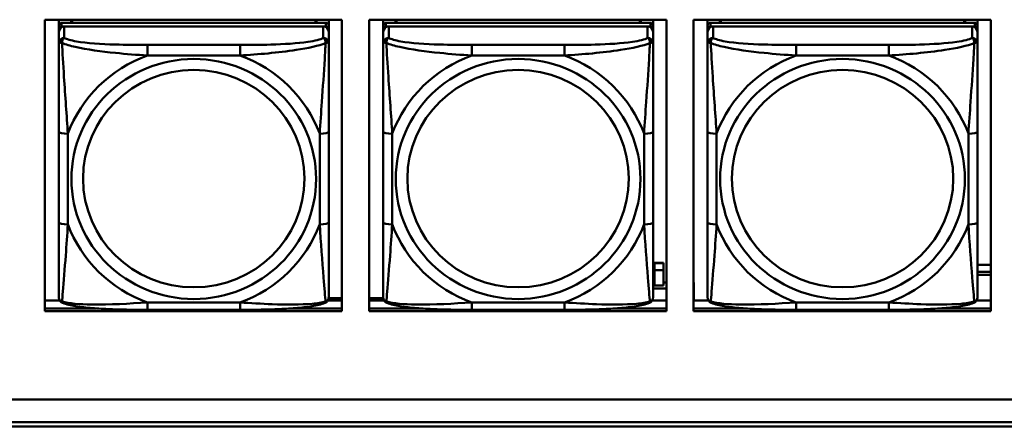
# Model space of a CAD drawing. Header units: inches. Extents: x 7.7 to 68.4, y -5.1 to 39.9.
# Tile 52 of 172: x 47.1 to 49.3, y 8.2 to 9.1. Entities that reach past the tile are written whole.
import ezdxf

# ---------------------------------------------------------------- set-up
doc = ezdxf.new("R2010")
doc.units = ezdxf.units.IN
doc.header["$MEASUREMENT"] = 0
doc.layers.add('Visible Edges(ROSSANSI)', color=7, linetype='Continuous', lineweight=50)
doc.layers.add('Visible Tangent Edges(ROSSANSI)', color=7, linetype='Continuous', lineweight=50)

msp = doc.modelspace()

# ---------------------------------------------------------------- linework, layer by layer
at = {"layer": 'Visible Edges(ROSSANSI)'}
for p, q in [((47.1562, 8.4205), (47.1562, 9.0592)), ((47.1562, 9.0592), (47.8067, 9.0592)), ((47.187, 9.0466), (47.187, 9.0592)), ((47.7717, 9.0524), (47.193, 9.0524)), ((47.2136, 9.0524), (47.2136, 9.0592)), ((47.2174, 9.0524), (47.214, 9.0592)), ((47.7506, 9.0592), (47.7473, 9.0524)), ((47.751, 9.0592), (47.751, 9.0524)), ((47.7776, 9.0592), (47.7776, 9.0466)), ((47.8067, 9.0592), (47.8067, 8.4205)), ((47.8662, 8.4205), (47.8662, 9.0592)), ((47.8662, 9.0592), (48.5167, 9.0592)), ((47.897, 9.0466), (47.897, 9.0592)), ((48.4817, 9.0524), (47.903, 9.0524)), ((47.9236, 9.0524), (47.9236, 9.0592)), ((47.9274, 9.0524), (47.924, 9.0592)), ((48.4606, 9.0592), (48.4573, 9.0524)), ((48.461, 9.0592), (48.461, 9.0524)), ((48.4876, 9.0592), (48.4876, 9.0466)), ((48.5167, 9.0592), (48.5167, 8.4205)), ((48.5762, 8.4205), (48.5762, 9.0592)), ((48.5762, 9.0592), (49.2267, 9.0592)), ((48.607, 9.0466), (48.607, 9.0592)), ((49.1917, 9.0524), (48.613, 9.0524)), ((48.6336, 9.0524), (48.6336, 9.0592)), ((48.6374, 9.0524), (48.634, 9.0592)), ((49.1706, 9.0592), (49.1673, 9.0524)), ((49.171, 9.0592), (49.171, 9.0524)), ((49.1976, 9.0592), (49.1976, 9.0466)), ((49.2267, 9.0592), (49.2267, 8.4205)), ((47.187, 9.0466), (47.187, 9.0384)), ((47.187, 9.0326), (47.187, 9.0384)), ((47.187, 9.0326), (47.187, 9.0077)), ((47.193, 9.0442), (47.7717, 9.0442)), ((47.7658, 9.0442), (47.1989, 9.0442)), ((47.7776, 9.0384), (47.7776, 9.0466)), ((47.7776, 9.0384), (47.7776, 9.0326)), ((47.7776, 9.0077), (47.7776, 9.0326)), ((47.897, 9.0466), (47.897, 9.0384)), ((47.897, 9.0326), (47.897, 9.0384)), ((47.897, 9.0326), (47.897, 9.0077)), ((47.903, 9.0442), (48.4817, 9.0442)), ((48.4758, 9.0442), (47.9089, 9.0442)), ((48.4876, 9.0384), (48.4876, 9.0466)), ((48.4876, 9.0384), (48.4876, 9.0326)), ((48.4876, 9.0077), (48.4876, 9.0326)), ((48.607, 9.0466), (48.607, 9.0384)), ((48.607, 9.0326), (48.607, 9.0384)), ((48.607, 9.0326), (48.607, 9.0077)), ((48.613, 9.0442), (49.1917, 9.0442)), ((49.1858, 9.0442), (48.6189, 9.0442)), ((49.1976, 9.0384), (49.1976, 9.0466)), ((49.1976, 9.0384), (49.1976, 9.0326)), ((49.1976, 9.0077), (49.1976, 9.0326)), ((47.187, 8.8132), (47.187, 8.6146)), ((47.7776, 8.6146), (47.7776, 8.8132)), ((47.897, 8.8132), (47.897, 8.6146)), ((48.4876, 8.6146), (48.4876, 8.8132)), ((48.607, 8.8132), (48.607, 8.6146)), ((49.1976, 8.6146), (49.1976, 8.8132)), ((48.4907, 8.5256), (48.4907, 8.5264)), ((48.5107, 8.5264), (48.4907, 8.5264)), ((48.4907, 8.5108), (48.4907, 8.5256)), ((48.4907, 8.5256), (48.5107, 8.5256)), ((48.5107, 8.5264), (48.5107, 8.5256)), ((48.5107, 8.5256), (48.5107, 8.5108)), ((49.1976, 8.5225), (49.2267, 8.5225)), ((48.4907, 8.5108), (48.5107, 8.5108)), ((48.4907, 8.4772), (48.4907, 8.5108)), ((48.5107, 8.5108), (48.5107, 8.4772)), ((49.1976, 8.5067), (49.2267, 8.5067)), ((49.2267, 8.5003), (49.1976, 8.5003)), ((48.4876, 8.4837), (48.4907, 8.4837)), ((48.4876, 8.4706), (48.5167, 8.4706)), ((48.5107, 8.4772), (48.4907, 8.4772)), ((48.5107, 8.4837), (48.5167, 8.4837)), ((48.5762, 8.4837), (48.5767, 8.4837)), ((48.5762, 8.4706), (48.5767, 8.4706)), ((48.5767, 8.4837), (48.5767, 8.4706)), ((48.5767, 8.4706), (48.5767, 8.4443)), ((47.7774, 8.4489), (47.8067, 8.4489)), ((47.8662, 8.4489), (47.8972, 8.4489)), ((47.1562, 8.4443), (47.1888, 8.4443)), ((47.7758, 8.4443), (47.8067, 8.4443)), ((47.8662, 8.4443), (47.8988, 8.4443)), ((48.4858, 8.4443), (48.5167, 8.4443)), ((48.5762, 8.4443), (48.6088, 8.4443)), ((49.1958, 8.4443), (49.2267, 8.4443)), ((47.1562, 8.4266), (47.269, 8.4266)), ((47.269, 8.4266), (47.1562, 8.4266)), ((47.8067, 8.4205), (47.1562, 8.4205)), ((47.5835, 8.4237), (47.3812, 8.4237)), ((47.6956, 8.4266), (47.8067, 8.4266)), ((47.8067, 8.4266), (47.6956, 8.4266)), ((47.8662, 8.4266), (47.979, 8.4266)), ((47.979, 8.4266), (47.8662, 8.4266)), ((48.5167, 8.4205), (47.8662, 8.4205)), ((48.2935, 8.4237), (48.0912, 8.4237)), ((48.4056, 8.4266), (48.5167, 8.4266)), ((48.5167, 8.4266), (48.4056, 8.4266)), ((48.5762, 8.4266), (48.689, 8.4266)), ((48.689, 8.4266), (48.5762, 8.4266)), ((49.2267, 8.4205), (48.5762, 8.4205)), ((49.0035, 8.4237), (48.8012, 8.4237)), ((49.1156, 8.4266), (49.2267, 8.4266)), ((49.2267, 8.4266), (49.1156, 8.4266)), ((52.3123, 8.2268), (40.4175, 8.2268)), ((40.4176, 8.2271), (52.3123, 8.2271)), ((40.4676, 8.1777), (52.3622, 8.1777)), ((52.3623, 8.1683), (40.4676, 8.1683))]:
    msp.add_line(p, q, dxfattribs=at)
for centre, major_axis, start_param, end_param in [((47.193, 9.0466), (-0.00591, 0), 4.712389, 6.283185), ((47.7717, 9.0466), (0.00591, 0), 0, 1.570796), ((47.903, 9.0466), (-0.00591, 0), 4.712389, 6.283185), ((48.4817, 9.0466), (0.00591, 0), 0, 1.570796), ((48.613, 9.0466), (-0.00591, 0), 4.712389, 6.283185), ((49.1917, 9.0466), (0.00591, 0), 0, 1.570796), ((47.193, 9.0384), (-0.00591, 0), 4.712389, 6.283185), ((47.1989, 9.0326), (-0.0118, 0), 4.712389, 6.283185), ((47.7658, 9.0326), (0.0118, 0), 0, 1.570796), ((47.7717, 9.0384), (0.00591, 0), 0, 1.570796), ((47.903, 9.0384), (-0.00591, 0), 4.712389, 6.283185), ((47.9089, 9.0326), (-0.0118, 0), 4.712389, 6.283185), ((48.4758, 9.0326), (0.0118, 0), 0, 1.570796), ((48.4817, 9.0384), (0.00591, 0), 0, 1.570796), ((48.613, 9.0384), (-0.00591, 0), 4.712389, 6.283185), ((48.6189, 9.0326), (-0.0118, 0), 4.712389, 6.283185), ((49.1858, 9.0326), (0.0118, 0), 0, 1.570796), ((49.1917, 9.0384), (0.00591, 0), 0, 1.570796)]:
    msp.add_ellipse(centre, major_axis=major_axis, ratio=0.981793, start_param=start_param, end_param=end_param, dxfattribs=at)
for points, knots in [([(47.187, 9.0077), (47.187, 8.9986), (47.187, 8.9833), (47.187, 8.9662), (47.187, 8.9398), (47.187, 8.9095), (47.187, 8.8801), (47.187, 8.8576), (47.187, 8.8352), (47.187, 8.8132)], [-0.7968224, -0.7968224, -0.7968224, -0.7968224, -0.6514613, -0.6514613, -0.6514613, -0.427691, -0.427691, -0.427691, -0.2569517, -0.2569517, -0.2569517, -0.2569517]), ([(47.7776, 8.8132), (47.7776, 8.8365), (47.7776, 8.8602), (47.7776, 8.8839), (47.7776, 8.915), (47.7776, 8.9473), (47.7776, 8.9741), (47.7776, 8.988), (47.7776, 9), (47.7776, 9.0077)], [0.2569537, 0.2569537, 0.2569537, 0.2569537, 0.4371919, 0.4371919, 0.4371919, 0.6739428, 0.6739428, 0.6739428, 0.7963818, 0.7963818, 0.7963818, 0.7963818]), ([(47.897, 9.0077), (47.897, 8.9986), (47.897, 8.9833), (47.897, 8.9662), (47.897, 8.9398), (47.897, 8.9095), (47.897, 8.8801), (47.897, 8.8576), (47.897, 8.8352), (47.897, 8.8132)], [-0.7968224, -0.7968224, -0.7968224, -0.7968224, -0.6514613, -0.6514613, -0.6514613, -0.427691, -0.427691, -0.427691, -0.2569517, -0.2569517, -0.2569517, -0.2569517]), ([(48.4876, 8.8132), (48.4876, 8.8365), (48.4876, 8.8602), (48.4876, 8.8839), (48.4876, 8.915), (48.4876, 8.9473), (48.4876, 8.9741), (48.4876, 8.988), (48.4876, 9), (48.4876, 9.0077)], [0.2569537, 0.2569537, 0.2569537, 0.2569537, 0.4371919, 0.4371919, 0.4371919, 0.6739428, 0.6739428, 0.6739428, 0.7963818, 0.7963818, 0.7963818, 0.7963818]), ([(48.607, 9.0077), (48.607, 8.9986), (48.607, 8.9833), (48.607, 8.9662), (48.607, 8.9398), (48.607, 8.9095), (48.607, 8.8801), (48.607, 8.8576), (48.607, 8.8352), (48.607, 8.8132)], [-0.7968224, -0.7968224, -0.7968224, -0.7968224, -0.6514613, -0.6514613, -0.6514613, -0.427691, -0.427691, -0.427691, -0.2569517, -0.2569517, -0.2569517, -0.2569517]), ([(49.1976, 8.8132), (49.1976, 8.8365), (49.1976, 8.8602), (49.1976, 8.8839), (49.1976, 8.915), (49.1976, 8.9473), (49.1976, 8.9741), (49.1976, 8.988), (49.1976, 9), (49.1976, 9.0077)], [0.2569537, 0.2569537, 0.2569537, 0.2569537, 0.4371919, 0.4371919, 0.4371919, 0.6739428, 0.6739428, 0.6739428, 0.7963818, 0.7963818, 0.7963818, 0.7963818]), ([(47.187, 8.6146), (47.187, 8.5914), (47.187, 8.568), (47.187, 8.5458), (47.187, 8.5167), (47.187, 8.4884), (47.187, 8.4695), (47.187, 8.4598), (47.187, 8.4529), (47.187, 8.4511)], [0.2569537, 0.2569537, 0.2569537, 0.2569537, 0.4371919, 0.4371919, 0.4371919, 0.6739428, 0.6739428, 0.6739428, 0.7963818, 0.7963818, 0.7963818, 0.7963818]), ([(47.7776, 8.4511), (47.7776, 8.4533), (47.7776, 8.4625), (47.7776, 8.4752), (47.7776, 8.4948), (47.7776, 8.5217), (47.7776, 8.5494), (47.7776, 8.5705), (47.7776, 8.5926), (47.7776, 8.6146)], [-0.7968224, -0.7968224, -0.7968224, -0.7968224, -0.6514613, -0.6514613, -0.6514613, -0.427691, -0.427691, -0.427691, -0.2569517, -0.2569517, -0.2569517, -0.2569517]), ([(47.897, 8.6146), (47.897, 8.5914), (47.897, 8.568), (47.897, 8.5458), (47.897, 8.5167), (47.897, 8.4884), (47.897, 8.4695), (47.897, 8.4598), (47.897, 8.4529), (47.897, 8.4511)], [0.2569537, 0.2569537, 0.2569537, 0.2569537, 0.4371919, 0.4371919, 0.4371919, 0.6739428, 0.6739428, 0.6739428, 0.7963818, 0.7963818, 0.7963818, 0.7963818]), ([(48.4876, 8.4511), (48.4876, 8.4533), (48.4876, 8.4625), (48.4876, 8.4752), (48.4876, 8.4948), (48.4876, 8.5217), (48.4876, 8.5494), (48.4876, 8.5705), (48.4876, 8.5926), (48.4876, 8.6146)], [-0.7968224, -0.7968224, -0.7968224, -0.7968224, -0.6514613, -0.6514613, -0.6514613, -0.427691, -0.427691, -0.427691, -0.2569517, -0.2569517, -0.2569517, -0.2569517]), ([(48.607, 8.6146), (48.607, 8.5914), (48.607, 8.568), (48.607, 8.5458), (48.607, 8.5167), (48.607, 8.4884), (48.607, 8.4695), (48.607, 8.4598), (48.607, 8.4529), (48.607, 8.4511)], [0.2569537, 0.2569537, 0.2569537, 0.2569537, 0.4371919, 0.4371919, 0.4371919, 0.6739428, 0.6739428, 0.6739428, 0.7963818, 0.7963818, 0.7963818, 0.7963818]), ([(49.1976, 8.4511), (49.1976, 8.4533), (49.1976, 8.4625), (49.1976, 8.4752), (49.1976, 8.4948), (49.1976, 8.5217), (49.1976, 8.5494), (49.1976, 8.5705), (49.1976, 8.5926), (49.1976, 8.6146)], [-0.7968224, -0.7968224, -0.7968224, -0.7968224, -0.6514613, -0.6514613, -0.6514613, -0.427691, -0.427691, -0.427691, -0.2569517, -0.2569517, -0.2569517, -0.2569517]), ([(47.1951, 8.4388), (47.194, 8.4392), (47.1929, 8.4399), (47.191, 8.4414), (47.1901, 8.4424), (47.1887, 8.4443), (47.1882, 8.4453), (47.1875, 8.4472), (47.1873, 8.4481), (47.1871, 8.4497), (47.187, 8.4504), (47.187, 8.4511)], [0.02510739, 0.02510739, 0.02510739, 0.02510739, 0.03073999, 0.03073999, 0.03637259, 0.03637259, 0.0420052, 0.0420052, 0.0476378, 0.0476378, 0.0532704, 0.0532704, 0.0532704, 0.0532704]), ([(47.7696, 8.4388), (47.7706, 8.4392), (47.7717, 8.4399), (47.7737, 8.4414), (47.7745, 8.4424), (47.7759, 8.4443), (47.7764, 8.4453), (47.7771, 8.4472), (47.7773, 8.4481), (47.7776, 8.4497), (47.7776, 8.4504), (47.7776, 8.4511)], [0.02510739, 0.02510739, 0.02510739, 0.02510739, 0.03073999, 0.03073999, 0.03637259, 0.03637259, 0.0420052, 0.0420052, 0.0476378, 0.0476378, 0.0532704, 0.0532704, 0.0532704, 0.0532704]), ([(47.9051, 8.4388), (47.904, 8.4392), (47.9029, 8.4399), (47.901, 8.4414), (47.9001, 8.4424), (47.8987, 8.4443), (47.8982, 8.4453), (47.8975, 8.4472), (47.8973, 8.4481), (47.8971, 8.4497), (47.897, 8.4504), (47.897, 8.4511)], [0.02510739, 0.02510739, 0.02510739, 0.02510739, 0.03073999, 0.03073999, 0.03637259, 0.03637259, 0.0420052, 0.0420052, 0.0476378, 0.0476378, 0.0532704, 0.0532704, 0.0532704, 0.0532704]), ([(48.4796, 8.4388), (48.4806, 8.4392), (48.4817, 8.4399), (48.4837, 8.4414), (48.4845, 8.4424), (48.4859, 8.4443), (48.4864, 8.4453), (48.4871, 8.4472), (48.4873, 8.4481), (48.4876, 8.4497), (48.4876, 8.4504), (48.4876, 8.4511)], [0.02510739, 0.02510739, 0.02510739, 0.02510739, 0.03073999, 0.03073999, 0.03637259, 0.03637259, 0.0420052, 0.0420052, 0.0476378, 0.0476378, 0.0532704, 0.0532704, 0.0532704, 0.0532704]), ([(48.6151, 8.4388), (48.614, 8.4392), (48.6129, 8.4399), (48.611, 8.4414), (48.6101, 8.4424), (48.6087, 8.4443), (48.6082, 8.4453), (48.6075, 8.4472), (48.6073, 8.4481), (48.6071, 8.4497), (48.607, 8.4504), (48.607, 8.4511)], [0.02510739, 0.02510739, 0.02510739, 0.02510739, 0.03073999, 0.03073999, 0.03637259, 0.03637259, 0.0420052, 0.0420052, 0.0476378, 0.0476378, 0.0532704, 0.0532704, 0.0532704, 0.0532704]), ([(49.1896, 8.4388), (49.1906, 8.4392), (49.1917, 8.4399), (49.1937, 8.4414), (49.1945, 8.4424), (49.1959, 8.4443), (49.1964, 8.4453), (49.1971, 8.4472), (49.1973, 8.4481), (49.1976, 8.4497), (49.1976, 8.4504), (49.1976, 8.4511)], [0.02510739, 0.02510739, 0.02510739, 0.02510739, 0.03073999, 0.03073999, 0.03637259, 0.03637259, 0.0420052, 0.0420052, 0.0476378, 0.0476378, 0.0532704, 0.0532704, 0.0532704, 0.0532704]), ([(47.3812, 8.4237), (47.3676, 8.4237), (47.354, 8.4237), (47.3267, 8.4241), (47.3131, 8.4244), (47.2862, 8.4255), (47.2729, 8.4262), (47.2473, 8.4283), (47.2351, 8.4297), (47.213, 8.4333), (47.2035, 8.4353), (47.1951, 8.4388)], [0.2569517, 0.2569517, 0.2569517, 0.2569517, 0.3597049, 0.3597049, 0.4624581, 0.4624581, 0.5652112, 0.5652112, 0.6679644, 0.6679644, 0.7707176, 0.7707176, 0.7707176, 0.7707176]), ([(47.7696, 8.4388), (47.7611, 8.4353), (47.7516, 8.4333), (47.7296, 8.4297), (47.7174, 8.4283), (47.6917, 8.4262), (47.6784, 8.4255), (47.6516, 8.4244), (47.638, 8.4241), (47.6107, 8.4237), (47.597, 8.4237), (47.5835, 8.4237)], [-0.7703505, -0.7703505, -0.7703505, -0.7703505, -0.6676711, -0.6676711, -0.5649918, -0.5649918, -0.4623124, -0.4623124, -0.3596331, -0.3596331, -0.2569537, -0.2569537, -0.2569537, -0.2569537]), ([(48.0912, 8.4237), (48.0776, 8.4237), (48.064, 8.4237), (48.0367, 8.4241), (48.0231, 8.4244), (47.9962, 8.4255), (47.9829, 8.4262), (47.9573, 8.4283), (47.9451, 8.4297), (47.923, 8.4333), (47.9135, 8.4353), (47.9051, 8.4388)], [0.2569517, 0.2569517, 0.2569517, 0.2569517, 0.3597049, 0.3597049, 0.4624581, 0.4624581, 0.5652112, 0.5652112, 0.6679644, 0.6679644, 0.7707176, 0.7707176, 0.7707176, 0.7707176]), ([(48.4796, 8.4388), (48.4711, 8.4353), (48.4616, 8.4333), (48.4396, 8.4297), (48.4274, 8.4283), (48.4017, 8.4262), (48.3884, 8.4255), (48.3616, 8.4244), (48.348, 8.4241), (48.3207, 8.4237), (48.307, 8.4237), (48.2935, 8.4237)], [-0.7703505, -0.7703505, -0.7703505, -0.7703505, -0.6676711, -0.6676711, -0.5649918, -0.5649918, -0.4623124, -0.4623124, -0.3596331, -0.3596331, -0.2569537, -0.2569537, -0.2569537, -0.2569537]), ([(48.8012, 8.4237), (48.7876, 8.4237), (48.774, 8.4237), (48.7467, 8.4241), (48.7331, 8.4244), (48.7062, 8.4255), (48.6929, 8.4262), (48.6673, 8.4283), (48.6551, 8.4297), (48.633, 8.4333), (48.6235, 8.4353), (48.6151, 8.4388)], [0.2569517, 0.2569517, 0.2569517, 0.2569517, 0.3597049, 0.3597049, 0.4624581, 0.4624581, 0.5652112, 0.5652112, 0.6679644, 0.6679644, 0.7707176, 0.7707176, 0.7707176, 0.7707176]), ([(49.1896, 8.4388), (49.1811, 8.4353), (49.1716, 8.4333), (49.1496, 8.4297), (49.1374, 8.4283), (49.1117, 8.4262), (49.0984, 8.4255), (49.0716, 8.4244), (49.058, 8.4241), (49.0307, 8.4237), (49.017, 8.4237), (49.0035, 8.4237)], [-0.7703505, -0.7703505, -0.7703505, -0.7703505, -0.6676711, -0.6676711, -0.5649918, -0.5649918, -0.4623124, -0.4623124, -0.3596331, -0.3596331, -0.2569537, -0.2569537, -0.2569537, -0.2569537])]:
    msp.add_open_spline(points, degree=3, knots=knots, dxfattribs=at)
at = {"layer": 'Visible Tangent Edges(ROSSANSI)'}
for p, q in [((47.193, 9.0442), (47.193, 9.0524)), ((47.7717, 9.0524), (47.7717, 9.0442)), ((47.903, 9.0442), (47.903, 9.0524)), ((48.4817, 9.0524), (48.4817, 9.0442)), ((48.613, 9.0442), (48.613, 9.0524)), ((49.1917, 9.0524), (49.1917, 9.0442)), ((47.1989, 9.0193), (47.1989, 9.0442)), ((47.7658, 9.0442), (47.7658, 9.0193)), ((47.9089, 9.0193), (47.9089, 9.0442)), ((48.4758, 9.0442), (48.4758, 9.0193)), ((48.6189, 9.0193), (48.6189, 9.0442)), ((49.1858, 9.0442), (49.1858, 9.0193)), ((47.3812, 9.0038), (47.3812, 8.9808)), ((47.5835, 9.0038), (47.3812, 9.0038)), ((47.5835, 9.0038), (47.5835, 8.9808)), ((48.0912, 9.0038), (48.0912, 8.9808)), ((48.2935, 9.0038), (48.0912, 9.0038)), ((48.2935, 9.0038), (48.2935, 8.9808)), ((48.8012, 9.0038), (48.8012, 8.9808)), ((49.0035, 9.0038), (48.8012, 9.0038)), ((49.0035, 9.0038), (49.0035, 8.9808)), ((47.3812, 8.9808), (47.5835, 8.9808)), ((48.0912, 8.9808), (48.2935, 8.9808)), ((48.8012, 8.9808), (49.0035, 8.9808)), ((47.2067, 8.6109), (47.2067, 8.8095)), ((47.7579, 8.8095), (47.7579, 8.6109)), ((47.9167, 8.6109), (47.9167, 8.8095)), ((48.4679, 8.8095), (48.4679, 8.6109)), ((48.6267, 8.6109), (48.6267, 8.8095)), ((49.1779, 8.8095), (49.1779, 8.6109)), ((47.5835, 8.4396), (47.3812, 8.4396)), ((47.3812, 8.4237), (47.3812, 8.4396)), ((47.5835, 8.4237), (47.5835, 8.4396)), ((48.2935, 8.4396), (48.0912, 8.4396)), ((48.0912, 8.4237), (48.0912, 8.4396)), ((48.2935, 8.4237), (48.2935, 8.4396)), ((49.0035, 8.4396), (48.8012, 8.4396)), ((48.8012, 8.4237), (48.8012, 8.4396)), ((49.0035, 8.4237), (49.0035, 8.4396))]:
    msp.add_line(p, q, dxfattribs=at)
for centre, major_axis, ratio, start_param, end_param in [((47.1989, 9.0077), (-0.0118, 0), 0.981793, 4.712389, 6.283185), ((47.7658, 9.0077), (0.0118, 0), 0.981793, 0, 1.570796), ((47.9089, 9.0077), (-0.0118, 0), 0.981793, 4.712389, 6.283185), ((48.4758, 9.0077), (0.0118, 0), 0.981793, 0, 1.570796), ((48.6189, 9.0077), (-0.0118, 0), 0.981793, 4.712389, 6.283185), ((49.1858, 9.0077), (0.0118, 0), 0.981793, 0, 1.570796), ((47.4823, 8.7102), (-0.2936, 0), 0.981793, 5.064156, 5.931419), ((47.4823, 8.7102), (0.2936, 0), 0.981793, 0.351767, 1.21903), ((48.1923, 8.7102), (-0.2936, 0), 0.981793, 5.064156, 5.931419), ((48.1923, 8.7102), (0.2936, 0), 0.981793, 0.351767, 1.21903), ((48.9023, 8.7102), (-0.2936, 0), 0.981793, 5.064156, 5.931419), ((48.9023, 8.7102), (0.2936, 0), 0.981793, 0.351767, 1.21903), ((47.2067, 8.8132), (-0.0197, 0), 0.189952, 0, 1.570796), ((47.7579, 8.8132), (0.0197, 0), 0.189952, 4.712389, 6.283185), ((47.9167, 8.8132), (-0.0197, 0), 0.189952, 0, 1.570796), ((48.4679, 8.8132), (0.0197, 0), 0.189952, 4.712389, 6.283185), ((48.6267, 8.8132), (-0.0197, 0), 0.189952, 0, 1.570796), ((49.1779, 8.8132), (0.0197, 0), 0.189952, 4.712389, 6.283185), ((47.2067, 8.6146), (-0.0197, 0), 0.189952, 0, 1.570796), ((47.4823, 8.7102), (-0.2936, 0), 0.981793, 0.351767, 1.21903), ((47.4823, 8.7102), (0.2936, 0), 0.981793, 5.064156, 5.931419), ((47.7579, 8.6146), (0.0197, 0), 0.189952, 4.712389, 6.283185), ((47.9167, 8.6146), (-0.0197, 0), 0.189952, 0, 1.570796), ((48.1923, 8.7102), (-0.2936, 0), 0.981793, 0.351767, 1.21903), ((48.1923, 8.7102), (0.2936, 0), 0.981793, 5.064156, 5.931419), ((48.4679, 8.6146), (0.0197, 0), 0.189952, 4.712389, 6.283185), ((48.6267, 8.6146), (-0.0197, 0), 0.189952, 0, 1.570796), ((48.9023, 8.7102), (-0.2936, 0), 0.981793, 0.351767, 1.21903), ((48.9023, 8.7102), (0.2936, 0), 0.981793, 5.064156, 5.931419), ((49.1779, 8.6146), (0.0197, 0), 0.189952, 4.712389, 6.283185)]:
    msp.add_ellipse(centre, major_axis=major_axis, ratio=ratio, start_param=start_param, end_param=end_param, dxfattribs=at)
for centre, major_axis in [((47.4823, 8.7102), (-0.2678, 0)), ((48.1923, 8.7102), (-0.2678, 0)), ((48.9023, 8.7102), (-0.2678, 0)), ((47.4823, 8.711), (-0.2424, 0)), ((48.1923, 8.711), (-0.2424, 0)), ((48.9023, 8.711), (-0.2424, 0))]:
    msp.add_ellipse(centre, major_axis=major_axis, ratio=0.981793, dxfattribs=at)
for points, knots in [([(47.187, 9.0077), (47.187, 9.008), (47.1871, 9.0082), (47.1874, 9.0085), (47.1875, 9.0087), (47.1879, 9.0088), (47.1881, 9.0089), (47.1884, 9.0089), (47.1885, 9.0089), (47.189, 9.0089), (47.1893, 9.0089), (47.1902, 9.0088), (47.1909, 9.0087), (47.1923, 9.0083), (47.1931, 9.0081), (47.1939, 9.0078)], [-0.0532704, -0.0532704, -0.0532704, -0.0532704, -0.04377373, -0.04377373, -0.03521335, -0.03521335, -0.02986312, -0.02986312, -0.02651922, -0.02651922, -0.01983142, -0.01983142, -0.00913095, -0.00913095, 0.00023197, 0.00023197, 0.00023197, 0.00023197]), ([(47.1939, 9.0078), (47.1939, 9.0089), (47.1939, 9.0099), (47.1942, 9.0119), (47.1944, 9.0129), (47.1948, 9.0144), (47.195, 9.0149), (47.1953, 9.0156), (47.1954, 9.0158), (47.1958, 9.0164), (47.196, 9.0167), (47.1965, 9.0175), (47.1969, 9.0179), (47.1978, 9.0187), (47.1983, 9.019), (47.1989, 9.0193)], [-0.00023197, -0.00023197, -0.00023197, -0.00023197, 0.00913095, 0.00913095, 0.01983142, 0.01983142, 0.02651922, 0.02651922, 0.02986312, 0.02986312, 0.03521335, 0.03521335, 0.04377373, 0.04377373, 0.0532704, 0.0532704, 0.0532704, 0.0532704]), ([(47.3812, 9.0038), (47.3575, 9.0038), (47.3335, 9.004), (47.3102, 9.0048), (47.2795, 9.0057), (47.2486, 9.0077), (47.2254, 9.0117), (47.2133, 9.0138), (47.2037, 9.0164), (47.1989, 9.0193)], [0.2569537, 0.2569537, 0.2569537, 0.2569537, 0.4371919, 0.4371919, 0.4371919, 0.6739428, 0.6739428, 0.6739428, 0.7963818, 0.7963818, 0.7963818, 0.7963818]), ([(47.7658, 9.0193), (47.7601, 9.0158), (47.7476, 9.0128), (47.7323, 9.0106), (47.7089, 9.0072), (47.6798, 9.0055), (47.6507, 9.0046), (47.6285, 9.004), (47.6059, 9.0038), (47.5835, 9.0038)], [-0.7968224, -0.7968224, -0.7968224, -0.7968224, -0.6514613, -0.6514613, -0.6514613, -0.427691, -0.427691, -0.427691, -0.2569517, -0.2569517, -0.2569517, -0.2569517]), ([(47.7658, 9.0193), (47.7663, 9.019), (47.7668, 9.0187), (47.7677, 9.0179), (47.7681, 9.0175), (47.7687, 9.0167), (47.7689, 9.0164), (47.7692, 9.0158), (47.7693, 9.0156), (47.7696, 9.0149), (47.7698, 9.0144), (47.7703, 9.0129), (47.7705, 9.0119), (47.7707, 9.0099), (47.7708, 9.0089), (47.7707, 9.0078)], [-0.0532704, -0.0532704, -0.0532704, -0.0532704, -0.04377373, -0.04377373, -0.03521335, -0.03521335, -0.02986312, -0.02986312, -0.02651922, -0.02651922, -0.01983142, -0.01983142, -0.00913095, -0.00913095, 0.00023197, 0.00023197, 0.00023197, 0.00023197]), ([(47.7707, 9.0078), (47.7716, 9.0081), (47.7723, 9.0083), (47.7738, 9.0087), (47.7744, 9.0088), (47.7754, 9.0089), (47.7757, 9.0089), (47.7761, 9.0089), (47.7762, 9.0089), (47.7765, 9.0089), (47.7767, 9.0088), (47.7771, 9.0087), (47.7773, 9.0085), (47.7775, 9.0082), (47.7776, 9.008), (47.7776, 9.0077)], [-0.00023197, -0.00023197, -0.00023197, -0.00023197, 0.00913095, 0.00913095, 0.01983142, 0.01983142, 0.02651922, 0.02651922, 0.02986312, 0.02986312, 0.03521335, 0.03521335, 0.04377373, 0.04377373, 0.0532704, 0.0532704, 0.0532704, 0.0532704]), ([(47.897, 9.0077), (47.897, 9.008), (47.8971, 9.0082), (47.8974, 9.0085), (47.8975, 9.0087), (47.8979, 9.0088), (47.8981, 9.0089), (47.8984, 9.0089), (47.8985, 9.0089), (47.899, 9.0089), (47.8993, 9.0089), (47.9002, 9.0088), (47.9009, 9.0087), (47.9023, 9.0083), (47.9031, 9.0081), (47.9039, 9.0078)], [-0.0532704, -0.0532704, -0.0532704, -0.0532704, -0.04377373, -0.04377373, -0.03521335, -0.03521335, -0.02986312, -0.02986312, -0.02651922, -0.02651922, -0.01983142, -0.01983142, -0.00913095, -0.00913095, 0.00023197, 0.00023197, 0.00023197, 0.00023197]), ([(47.9039, 9.0078), (47.9039, 9.0089), (47.9039, 9.0099), (47.9042, 9.0119), (47.9044, 9.0129), (47.9048, 9.0144), (47.905, 9.0149), (47.9053, 9.0156), (47.9054, 9.0158), (47.9058, 9.0164), (47.906, 9.0167), (47.9065, 9.0175), (47.9069, 9.0179), (47.9078, 9.0187), (47.9083, 9.019), (47.9089, 9.0193)], [-0.00023197, -0.00023197, -0.00023197, -0.00023197, 0.00913095, 0.00913095, 0.01983142, 0.01983142, 0.02651922, 0.02651922, 0.02986312, 0.02986312, 0.03521335, 0.03521335, 0.04377373, 0.04377373, 0.0532704, 0.0532704, 0.0532704, 0.0532704]), ([(48.0912, 9.0038), (48.0675, 9.0038), (48.0435, 9.004), (48.0202, 9.0048), (47.9895, 9.0057), (47.9586, 9.0077), (47.9354, 9.0117), (47.9233, 9.0138), (47.9137, 9.0164), (47.9089, 9.0193)], [0.2569537, 0.2569537, 0.2569537, 0.2569537, 0.4371919, 0.4371919, 0.4371919, 0.6739428, 0.6739428, 0.6739428, 0.7963818, 0.7963818, 0.7963818, 0.7963818]), ([(48.4758, 9.0193), (48.4701, 9.0158), (48.4576, 9.0128), (48.4423, 9.0106), (48.4189, 9.0072), (48.3898, 9.0055), (48.3607, 9.0046), (48.3385, 9.004), (48.3159, 9.0038), (48.2935, 9.0038)], [-0.7968224, -0.7968224, -0.7968224, -0.7968224, -0.6514613, -0.6514613, -0.6514613, -0.427691, -0.427691, -0.427691, -0.2569517, -0.2569517, -0.2569517, -0.2569517]), ([(48.4758, 9.0193), (48.4763, 9.019), (48.4768, 9.0187), (48.4777, 9.0179), (48.4781, 9.0175), (48.4787, 9.0167), (48.4789, 9.0164), (48.4792, 9.0158), (48.4793, 9.0156), (48.4796, 9.0149), (48.4798, 9.0144), (48.4803, 9.0129), (48.4805, 9.0119), (48.4807, 9.0099), (48.4808, 9.0089), (48.4807, 9.0078)], [-0.0532704, -0.0532704, -0.0532704, -0.0532704, -0.04377373, -0.04377373, -0.03521335, -0.03521335, -0.02986312, -0.02986312, -0.02651922, -0.02651922, -0.01983142, -0.01983142, -0.00913095, -0.00913095, 0.00023197, 0.00023197, 0.00023197, 0.00023197]), ([(48.4807, 9.0078), (48.4816, 9.0081), (48.4823, 9.0083), (48.4838, 9.0087), (48.4844, 9.0088), (48.4854, 9.0089), (48.4857, 9.0089), (48.4861, 9.0089), (48.4862, 9.0089), (48.4865, 9.0089), (48.4867, 9.0088), (48.4871, 9.0087), (48.4873, 9.0085), (48.4875, 9.0082), (48.4876, 9.008), (48.4876, 9.0077)], [-0.00023197, -0.00023197, -0.00023197, -0.00023197, 0.00913095, 0.00913095, 0.01983142, 0.01983142, 0.02651922, 0.02651922, 0.02986312, 0.02986312, 0.03521335, 0.03521335, 0.04377373, 0.04377373, 0.0532704, 0.0532704, 0.0532704, 0.0532704]), ([(48.607, 9.0077), (48.607, 9.008), (48.6071, 9.0082), (48.6074, 9.0085), (48.6075, 9.0087), (48.6079, 9.0088), (48.6081, 9.0089), (48.6084, 9.0089), (48.6085, 9.0089), (48.609, 9.0089), (48.6093, 9.0089), (48.6102, 9.0088), (48.6109, 9.0087), (48.6123, 9.0083), (48.6131, 9.0081), (48.6139, 9.0078)], [-0.0532704, -0.0532704, -0.0532704, -0.0532704, -0.04377373, -0.04377373, -0.03521335, -0.03521335, -0.02986312, -0.02986312, -0.02651922, -0.02651922, -0.01983142, -0.01983142, -0.00913095, -0.00913095, 0.00023197, 0.00023197, 0.00023197, 0.00023197]), ([(48.6139, 9.0078), (48.6139, 9.0089), (48.6139, 9.0099), (48.6142, 9.0119), (48.6144, 9.0129), (48.6148, 9.0144), (48.615, 9.0149), (48.6153, 9.0156), (48.6154, 9.0158), (48.6158, 9.0164), (48.616, 9.0167), (48.6165, 9.0175), (48.6169, 9.0179), (48.6178, 9.0187), (48.6183, 9.019), (48.6189, 9.0193)], [-0.00023197, -0.00023197, -0.00023197, -0.00023197, 0.00913095, 0.00913095, 0.01983142, 0.01983142, 0.02651922, 0.02651922, 0.02986312, 0.02986312, 0.03521335, 0.03521335, 0.04377373, 0.04377373, 0.0532704, 0.0532704, 0.0532704, 0.0532704]), ([(48.8012, 9.0038), (48.7775, 9.0038), (48.7535, 9.004), (48.7302, 9.0048), (48.6995, 9.0057), (48.6686, 9.0077), (48.6454, 9.0117), (48.6333, 9.0138), (48.6237, 9.0164), (48.6189, 9.0193)], [0.2569537, 0.2569537, 0.2569537, 0.2569537, 0.4371919, 0.4371919, 0.4371919, 0.6739428, 0.6739428, 0.6739428, 0.7963818, 0.7963818, 0.7963818, 0.7963818]), ([(49.1858, 9.0193), (49.1801, 9.0158), (49.1676, 9.0128), (49.1523, 9.0106), (49.1289, 9.0072), (49.0998, 9.0055), (49.0707, 9.0046), (49.0485, 9.004), (49.0259, 9.0038), (49.0035, 9.0038)], [-0.7968224, -0.7968224, -0.7968224, -0.7968224, -0.6514613, -0.6514613, -0.6514613, -0.427691, -0.427691, -0.427691, -0.2569517, -0.2569517, -0.2569517, -0.2569517]), ([(49.1858, 9.0193), (49.1863, 9.019), (49.1868, 9.0187), (49.1877, 9.0179), (49.1881, 9.0175), (49.1887, 9.0167), (49.1889, 9.0164), (49.1892, 9.0158), (49.1893, 9.0156), (49.1896, 9.0149), (49.1898, 9.0144), (49.1903, 9.0129), (49.1905, 9.0119), (49.1907, 9.0099), (49.1908, 9.0089), (49.1907, 9.0078)], [-0.0532704, -0.0532704, -0.0532704, -0.0532704, -0.04377373, -0.04377373, -0.03521335, -0.03521335, -0.02986312, -0.02986312, -0.02651922, -0.02651922, -0.01983142, -0.01983142, -0.00913095, -0.00913095, 0.00023197, 0.00023197, 0.00023197, 0.00023197]), ([(49.1907, 9.0078), (49.1916, 9.0081), (49.1923, 9.0083), (49.1938, 9.0087), (49.1944, 9.0088), (49.1954, 9.0089), (49.1957, 9.0089), (49.1961, 9.0089), (49.1962, 9.0089), (49.1965, 9.0089), (49.1967, 9.0088), (49.1971, 9.0087), (49.1973, 9.0085), (49.1975, 9.0082), (49.1976, 9.008), (49.1976, 9.0077)], [-0.00023197, -0.00023197, -0.00023197, -0.00023197, 0.00913095, 0.00913095, 0.01983142, 0.01983142, 0.02651922, 0.02651922, 0.02986312, 0.02986312, 0.03521335, 0.03521335, 0.04377373, 0.04377373, 0.0532704, 0.0532704, 0.0532704, 0.0532704]), ([(47.1939, 9.0078), (47.2015, 9.0049), (47.2116, 9.002), (47.2486, 8.9938), (47.2803, 8.9895), (47.3346, 8.984), (47.3578, 8.9821), (47.3812, 8.9808)], [-0.7478145, -0.7478145, -0.7478145, -0.7478145, -0.6493253, -0.6493253, -0.427691, -0.427691, -0.2569537, -0.2569537, -0.2569537, -0.2569537]), ([(47.2067, 8.8095), (47.2043, 8.8492), (47.201, 8.8914), (47.1964, 8.9613), (47.1948, 8.9888), (47.1939, 9.0078)], [0.2569517, 0.2569517, 0.2569517, 0.2569517, 0.5559983, 0.5559983, 0.7482818, 0.7482818, 0.7482818, 0.7482818]), ([(47.5835, 8.9808), (47.6239, 8.9831), (47.6663, 8.9869), (47.732, 8.9969), (47.7564, 9.002), (47.7707, 9.0078)], [0.2569517, 0.2569517, 0.2569517, 0.2569517, 0.5559983, 0.5559983, 0.7482818, 0.7482818, 0.7482818, 0.7482818]), ([(47.7707, 9.0078), (47.7703, 8.9978), (47.7696, 8.9857), (47.7671, 8.9436), (47.7648, 8.9105), (47.761, 8.8554), (47.7593, 8.8324), (47.7579, 8.8095)], [-0.7478145, -0.7478145, -0.7478145, -0.7478145, -0.6493253, -0.6493253, -0.427691, -0.427691, -0.2569537, -0.2569537, -0.2569537, -0.2569537]), ([(47.9039, 9.0078), (47.9115, 9.0049), (47.9216, 9.002), (47.9586, 8.9938), (47.9903, 8.9895), (48.0446, 8.984), (48.0678, 8.9821), (48.0912, 8.9808)], [-0.7478145, -0.7478145, -0.7478145, -0.7478145, -0.6493253, -0.6493253, -0.427691, -0.427691, -0.2569537, -0.2569537, -0.2569537, -0.2569537]), ([(47.9167, 8.8095), (47.9143, 8.8492), (47.911, 8.8914), (47.9064, 8.9613), (47.9048, 8.9888), (47.9039, 9.0078)], [0.2569517, 0.2569517, 0.2569517, 0.2569517, 0.5559983, 0.5559983, 0.7482818, 0.7482818, 0.7482818, 0.7482818]), ([(48.2935, 8.9808), (48.3339, 8.9831), (48.3763, 8.9869), (48.442, 8.9969), (48.4664, 9.002), (48.4807, 9.0078)], [0.2569517, 0.2569517, 0.2569517, 0.2569517, 0.5559983, 0.5559983, 0.7482818, 0.7482818, 0.7482818, 0.7482818]), ([(48.4807, 9.0078), (48.4803, 8.9978), (48.4796, 8.9857), (48.4771, 8.9436), (48.4748, 8.9105), (48.471, 8.8554), (48.4693, 8.8324), (48.4679, 8.8095)], [-0.7478145, -0.7478145, -0.7478145, -0.7478145, -0.6493253, -0.6493253, -0.427691, -0.427691, -0.2569537, -0.2569537, -0.2569537, -0.2569537]), ([(48.6139, 9.0078), (48.6215, 9.0049), (48.6316, 9.002), (48.6686, 8.9938), (48.7003, 8.9895), (48.7546, 8.984), (48.7778, 8.9821), (48.8012, 8.9808)], [-0.7478145, -0.7478145, -0.7478145, -0.7478145, -0.6493253, -0.6493253, -0.427691, -0.427691, -0.2569537, -0.2569537, -0.2569537, -0.2569537]), ([(48.6267, 8.8095), (48.6243, 8.8492), (48.621, 8.8914), (48.6164, 8.9613), (48.6148, 8.9888), (48.6139, 9.0078)], [0.2569517, 0.2569517, 0.2569517, 0.2569517, 0.5559983, 0.5559983, 0.7482818, 0.7482818, 0.7482818, 0.7482818]), ([(49.0035, 8.9808), (49.0439, 8.9831), (49.0863, 8.9869), (49.152, 8.9969), (49.1764, 9.002), (49.1907, 9.0078)], [0.2569517, 0.2569517, 0.2569517, 0.2569517, 0.5559983, 0.5559983, 0.7482818, 0.7482818, 0.7482818, 0.7482818]), ([(49.1907, 9.0078), (49.1903, 8.9978), (49.1896, 8.9857), (49.1871, 8.9436), (49.1848, 8.9105), (49.181, 8.8554), (49.1793, 8.8324), (49.1779, 8.8095)], [-0.7478145, -0.7478145, -0.7478145, -0.7478145, -0.6493253, -0.6493253, -0.427691, -0.427691, -0.2569537, -0.2569537, -0.2569537, -0.2569537]), ([(47.1939, 8.4415), (47.1944, 8.4465), (47.195, 8.4541), (47.1975, 8.4847), (47.1998, 8.5138), (47.2037, 8.5653), (47.2053, 8.5879), (47.2067, 8.6109)], [-0.7478145, -0.7478145, -0.7478145, -0.7478145, -0.6493253, -0.6493253, -0.427691, -0.427691, -0.2569537, -0.2569537, -0.2569537, -0.2569537]), ([(47.7579, 8.6109), (47.7603, 8.5711), (47.7636, 8.5301), (47.7682, 8.4711), (47.7698, 8.4507), (47.7707, 8.4415)], [0.2569517, 0.2569517, 0.2569517, 0.2569517, 0.5559983, 0.5559983, 0.7482818, 0.7482818, 0.7482818, 0.7482818]), ([(47.9039, 8.4415), (47.9044, 8.4465), (47.905, 8.4541), (47.9075, 8.4847), (47.9098, 8.5138), (47.9137, 8.5653), (47.9153, 8.5879), (47.9167, 8.6109)], [-0.7478145, -0.7478145, -0.7478145, -0.7478145, -0.6493253, -0.6493253, -0.427691, -0.427691, -0.2569537, -0.2569537, -0.2569537, -0.2569537]), ([(48.4679, 8.6109), (48.4703, 8.5711), (48.4736, 8.5301), (48.4782, 8.4711), (48.4798, 8.4507), (48.4807, 8.4415)], [0.2569517, 0.2569517, 0.2569517, 0.2569517, 0.5559983, 0.5559983, 0.7482818, 0.7482818, 0.7482818, 0.7482818]), ([(48.6139, 8.4415), (48.6144, 8.4465), (48.615, 8.4541), (48.6175, 8.4847), (48.6198, 8.5138), (48.6237, 8.5653), (48.6253, 8.5879), (48.6267, 8.6109)], [-0.7478145, -0.7478145, -0.7478145, -0.7478145, -0.6493253, -0.6493253, -0.427691, -0.427691, -0.2569537, -0.2569537, -0.2569537, -0.2569537]), ([(49.1779, 8.6109), (49.1803, 8.5711), (49.1836, 8.5301), (49.1882, 8.4711), (49.1898, 8.4507), (49.1907, 8.4415)], [0.2569517, 0.2569517, 0.2569517, 0.2569517, 0.5559983, 0.5559983, 0.7482818, 0.7482818, 0.7482818, 0.7482818]), ([(47.1939, 8.4415), (47.1931, 8.4417), (47.1923, 8.442), (47.1909, 8.4429), (47.1902, 8.4434), (47.1893, 8.4444), (47.189, 8.4448), (47.1885, 8.4454), (47.1884, 8.4456), (47.1881, 8.4462), (47.1879, 8.4465), (47.1875, 8.4475), (47.1874, 8.4481), (47.1871, 8.4495), (47.187, 8.4503), (47.187, 8.4511)], [-0.00023197, -0.00023197, -0.00023197, -0.00023197, 0.00913095, 0.00913095, 0.01983142, 0.01983142, 0.02651922, 0.02651922, 0.02986312, 0.02986312, 0.03521335, 0.03521335, 0.04377373, 0.04377373, 0.0532704, 0.0532704, 0.0532704, 0.0532704]), ([(47.7776, 8.4511), (47.7776, 8.4503), (47.7775, 8.4495), (47.7773, 8.4481), (47.7771, 8.4475), (47.7767, 8.4465), (47.7765, 8.4462), (47.7762, 8.4456), (47.7761, 8.4454), (47.7757, 8.4448), (47.7754, 8.4444), (47.7744, 8.4434), (47.7738, 8.4429), (47.7723, 8.442), (47.7716, 8.4417), (47.7707, 8.4415)], [-0.0532704, -0.0532704, -0.0532704, -0.0532704, -0.04377373, -0.04377373, -0.03521335, -0.03521335, -0.02986312, -0.02986312, -0.02651922, -0.02651922, -0.01983142, -0.01983142, -0.00913095, -0.00913095, 0.00023197, 0.00023197, 0.00023197, 0.00023197]), ([(47.9039, 8.4415), (47.9031, 8.4417), (47.9023, 8.442), (47.9009, 8.4429), (47.9002, 8.4434), (47.8993, 8.4444), (47.899, 8.4448), (47.8985, 8.4454), (47.8984, 8.4456), (47.8981, 8.4462), (47.8979, 8.4465), (47.8975, 8.4475), (47.8974, 8.4481), (47.8971, 8.4495), (47.897, 8.4503), (47.897, 8.4511)], [-0.00023197, -0.00023197, -0.00023197, -0.00023197, 0.00913095, 0.00913095, 0.01983142, 0.01983142, 0.02651922, 0.02651922, 0.02986312, 0.02986312, 0.03521335, 0.03521335, 0.04377373, 0.04377373, 0.0532704, 0.0532704, 0.0532704, 0.0532704]), ([(48.4876, 8.4511), (48.4876, 8.4503), (48.4875, 8.4495), (48.4873, 8.4481), (48.4871, 8.4475), (48.4867, 8.4465), (48.4865, 8.4462), (48.4862, 8.4456), (48.4861, 8.4454), (48.4857, 8.4448), (48.4854, 8.4444), (48.4844, 8.4434), (48.4838, 8.4429), (48.4823, 8.442), (48.4816, 8.4417), (48.4807, 8.4415)], [-0.0532704, -0.0532704, -0.0532704, -0.0532704, -0.04377373, -0.04377373, -0.03521335, -0.03521335, -0.02986312, -0.02986312, -0.02651922, -0.02651922, -0.01983142, -0.01983142, -0.00913095, -0.00913095, 0.00023197, 0.00023197, 0.00023197, 0.00023197]), ([(48.6139, 8.4415), (48.6131, 8.4417), (48.6123, 8.442), (48.6109, 8.4429), (48.6102, 8.4434), (48.6093, 8.4444), (48.609, 8.4448), (48.6085, 8.4454), (48.6084, 8.4456), (48.6081, 8.4462), (48.6079, 8.4465), (48.6075, 8.4475), (48.6074, 8.4481), (48.6071, 8.4495), (48.607, 8.4503), (48.607, 8.4511)], [-0.00023197, -0.00023197, -0.00023197, -0.00023197, 0.00913095, 0.00913095, 0.01983142, 0.01983142, 0.02651922, 0.02651922, 0.02986312, 0.02986312, 0.03521335, 0.03521335, 0.04377373, 0.04377373, 0.0532704, 0.0532704, 0.0532704, 0.0532704]), ([(49.1976, 8.4511), (49.1976, 8.4503), (49.1975, 8.4495), (49.1973, 8.4481), (49.1971, 8.4475), (49.1967, 8.4465), (49.1965, 8.4462), (49.1962, 8.4456), (49.1961, 8.4454), (49.1957, 8.4448), (49.1954, 8.4444), (49.1944, 8.4434), (49.1938, 8.4429), (49.1923, 8.442), (49.1916, 8.4417), (49.1907, 8.4415)], [-0.0532704, -0.0532704, -0.0532704, -0.0532704, -0.04377373, -0.04377373, -0.03521335, -0.03521335, -0.02986312, -0.02986312, -0.02651922, -0.02651922, -0.01983142, -0.01983142, -0.00913095, -0.00913095, 0.00023197, 0.00023197, 0.00023197, 0.00023197]), ([(47.1951, 8.4388), (47.1949, 8.4389), (47.1948, 8.439), (47.1944, 8.4393), (47.1942, 8.4396), (47.1939, 8.4404), (47.1939, 8.4409), (47.1939, 8.4415)], [-0.02510739, -0.02510739, -0.02510739, -0.02510739, -0.01983142, -0.01983142, -0.00913095, -0.00913095, 0.00023197, 0.00023197, 0.00023197, 0.00023197]), ([(47.3812, 8.4396), (47.3407, 8.4373), (47.2983, 8.4346), (47.2327, 8.4356), (47.2083, 8.4375), (47.1939, 8.4415)], [0.2569517, 0.2569517, 0.2569517, 0.2569517, 0.5559983, 0.5559983, 0.7482818, 0.7482818, 0.7482818, 0.7482818]), ([(47.7707, 8.4415), (47.7631, 8.4395), (47.7531, 8.4379), (47.716, 8.4346), (47.6843, 8.4348), (47.6301, 8.4368), (47.6068, 8.4382), (47.5835, 8.4396)], [-0.7478145, -0.7478145, -0.7478145, -0.7478145, -0.6493253, -0.6493253, -0.427691, -0.427691, -0.2569537, -0.2569537, -0.2569537, -0.2569537]), ([(47.7707, 8.4415), (47.7708, 8.4409), (47.7707, 8.4404), (47.7705, 8.4396), (47.7703, 8.4393), (47.7699, 8.439), (47.7697, 8.4389), (47.7696, 8.4388)], [-0.00023197, -0.00023197, -0.00023197, -0.00023197, 0.00913095, 0.00913095, 0.01983142, 0.01983142, 0.02510739, 0.02510739, 0.02510739, 0.02510739]), ([(47.9051, 8.4388), (47.9049, 8.4389), (47.9048, 8.439), (47.9044, 8.4393), (47.9042, 8.4396), (47.9039, 8.4404), (47.9039, 8.4409), (47.9039, 8.4415)], [-0.02510739, -0.02510739, -0.02510739, -0.02510739, -0.01983142, -0.01983142, -0.00913095, -0.00913095, 0.00023197, 0.00023197, 0.00023197, 0.00023197]), ([(48.0912, 8.4396), (48.0507, 8.4373), (48.0083, 8.4346), (47.9427, 8.4356), (47.9183, 8.4375), (47.9039, 8.4415)], [0.2569517, 0.2569517, 0.2569517, 0.2569517, 0.5559983, 0.5559983, 0.7482818, 0.7482818, 0.7482818, 0.7482818]), ([(48.4807, 8.4415), (48.4731, 8.4395), (48.4631, 8.4379), (48.426, 8.4346), (48.3943, 8.4348), (48.3401, 8.4368), (48.3168, 8.4382), (48.2935, 8.4396)], [-0.7478145, -0.7478145, -0.7478145, -0.7478145, -0.6493253, -0.6493253, -0.427691, -0.427691, -0.2569537, -0.2569537, -0.2569537, -0.2569537]), ([(48.4807, 8.4415), (48.4808, 8.4409), (48.4807, 8.4404), (48.4805, 8.4396), (48.4803, 8.4393), (48.4799, 8.439), (48.4797, 8.4389), (48.4796, 8.4388)], [-0.00023197, -0.00023197, -0.00023197, -0.00023197, 0.00913095, 0.00913095, 0.01983142, 0.01983142, 0.02510739, 0.02510739, 0.02510739, 0.02510739]), ([(48.6151, 8.4388), (48.6149, 8.4389), (48.6148, 8.439), (48.6144, 8.4393), (48.6142, 8.4396), (48.6139, 8.4404), (48.6139, 8.4409), (48.6139, 8.4415)], [-0.02510739, -0.02510739, -0.02510739, -0.02510739, -0.01983142, -0.01983142, -0.00913095, -0.00913095, 0.00023197, 0.00023197, 0.00023197, 0.00023197]), ([(48.8012, 8.4396), (48.7607, 8.4373), (48.7183, 8.4346), (48.6527, 8.4356), (48.6283, 8.4375), (48.6139, 8.4415)], [0.2569517, 0.2569517, 0.2569517, 0.2569517, 0.5559983, 0.5559983, 0.7482818, 0.7482818, 0.7482818, 0.7482818]), ([(49.1907, 8.4415), (49.1831, 8.4395), (49.1731, 8.4379), (49.136, 8.4346), (49.1043, 8.4348), (49.0501, 8.4368), (49.0268, 8.4382), (49.0035, 8.4396)], [-0.7478145, -0.7478145, -0.7478145, -0.7478145, -0.6493253, -0.6493253, -0.427691, -0.427691, -0.2569537, -0.2569537, -0.2569537, -0.2569537]), ([(49.1907, 8.4415), (49.1908, 8.4409), (49.1907, 8.4404), (49.1905, 8.4396), (49.1903, 8.4393), (49.1899, 8.439), (49.1897, 8.4389), (49.1896, 8.4388)], [-0.00023197, -0.00023197, -0.00023197, -0.00023197, 0.00913095, 0.00913095, 0.01983142, 0.01983142, 0.02510739, 0.02510739, 0.02510739, 0.02510739])]:
    msp.add_open_spline(points, degree=3, knots=knots, dxfattribs=at)

doc.saveas('drawing.dxf')
